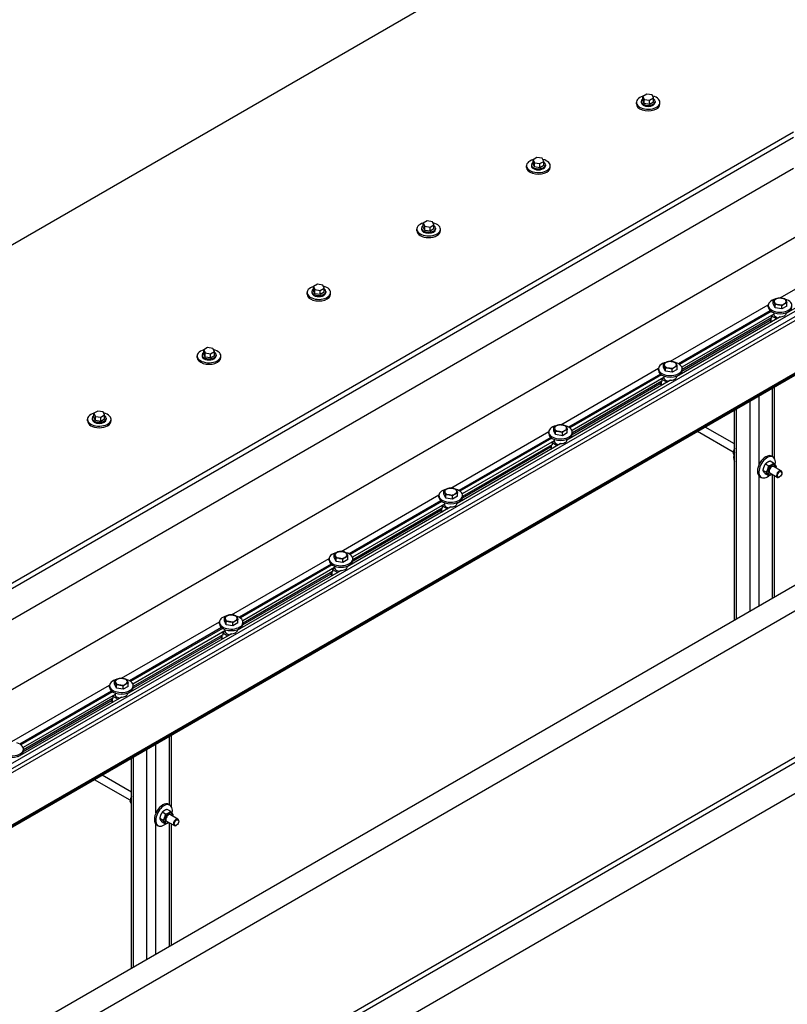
# Model space of a CAD drawing. Header units: millimetres. Extents: x 2241524 to 2686701, y -1965833 to -1461615.
# Tile 83 of 143: x 2340867 to 2341001, y -1954596 to -1954425. Entities that reach past the tile are written whole.
import ezdxf

# ---------------------------------------------------------------- set-up
doc = ezdxf.new("R2010")
doc.units = ezdxf.units.MM
doc.header["$LTSCALE"] = 100
doc.layers.add('CA_PODLAHA OBRYS', color=12, linetype='Continuous', lineweight=25)

msp = doc.modelspace()

# ---------------------------------------------------------------- linework, layer by layer
at = {"layer": 'CA_PODLAHA OBRYS'}
for p, q in [((2339311.15777, -1955529.14356), (2343184.17569, -1953293.05561)), ((2339311.94344, -1955529.59717), (2343184.17569, -1953293.96283)), ((2343188.54574, -1953296.8831), (2339320.58586, -1955530.05077)), ((2340783.98262, -1954511.06304), (2340992.18629, -1954390.8566)), ((2340975.40771, -1954438.80309), (2340975.40771, -1954438.98454)), ((2340976.38089, -1954437.54069), (2340975.70047, -1954437.93353)), ((2340975.70047, -1954437.93353), (2340975.94952, -1954438.47016)), ((2340975.70047, -1954438.65931), (2340975.70047, -1954437.93353)), ((2340975.94952, -1954439.19593), (2340975.70047, -1954438.65931)), ((2340975.94952, -1954438.47016), (2340976.87899, -1954438.61395)), ((2340975.94952, -1954439.19593), (2340975.94952, -1954438.47016)), ((2340977.31035, -1954437.68448), (2340976.38089, -1954437.54069)), ((2340976.87899, -1954438.61395), (2340977.5594, -1954438.22111)), ((2340976.87899, -1954439.33972), (2340976.87899, -1954438.61395)), ((2340977.5594, -1954438.22111), (2340977.31035, -1954437.68448)), ((2340977.5594, -1954438.94688), (2340977.5594, -1954438.22111)), ((2340977.85216, -1954438.80309), (2340977.85216, -1954438.98454)), ((2340974.57438, -1954439.2567), (2340974.57438, -1954438.98454)), ((2340976.87899, -1954439.33972), (2340975.94952, -1954439.19593)), ((2340977.5594, -1954438.94688), (2340976.87899, -1954439.33972)), ((2340978.68549, -1954439.2567), (2340978.68549, -1954438.98454)), ((2340253.96681, -1954875.94629), (2341001.92865, -1954444.11032)), ((2340254.75248, -1954876.3999), (2341001.92865, -1954445.01754)), ((2340957.28901, -1954448.5634), (2340956.60859, -1954448.95624)), ((2340956.60859, -1954448.95624), (2340956.85764, -1954449.49286)), ((2340956.60859, -1954449.68201), (2340956.60859, -1954448.95624)), ((2340958.21847, -1954448.70719), (2340957.28901, -1954448.5634)), ((2340958.46752, -1954449.24381), (2340958.21847, -1954448.70719)), ((2341001.92865, -1954450.46085), (2340263.3949, -1954876.85351)), ((2340955.4825, -1954450.27941), (2340955.4825, -1954450.00724)), ((2340956.31583, -1954449.8258), (2340956.31583, -1954450.00724)), ((2340956.85764, -1954450.21864), (2340956.60859, -1954449.68201)), ((2340956.85764, -1954449.49286), (2340957.7871, -1954449.63665)), ((2340956.85764, -1954450.21864), (2340956.85764, -1954449.49286)), ((2340957.7871, -1954450.36242), (2340956.85764, -1954450.21864)), ((2340957.7871, -1954449.63665), (2340958.46752, -1954449.24381)), ((2340957.7871, -1954450.36242), (2340957.7871, -1954449.63665)), ((2340958.46752, -1954449.96959), (2340957.7871, -1954450.36242)), ((2340958.46752, -1954449.96959), (2340958.46752, -1954449.24381)), ((2340958.76028, -1954449.8258), (2340958.76028, -1954450.00724)), ((2340959.59361, -1954450.27941), (2340959.59361, -1954450.00724)), ((2340645.11471, -1954668.57884), (2341010.84605, -1954457.42375)), ((2340936.39062, -1954461.30211), (2340936.39062, -1954461.02995)), ((2340937.22395, -1954460.8485), (2340937.22395, -1954461.02995)), ((2340938.19712, -1954459.5861), (2340937.51671, -1954459.97894)), ((2340937.51671, -1954459.97894), (2340937.76576, -1954460.51556)), ((2340937.51671, -1954460.70471), (2340937.51671, -1954459.97894)), ((2340937.76576, -1954461.24134), (2340937.51671, -1954460.70471)), ((2340937.76576, -1954460.51556), (2340938.69522, -1954460.65935)), ((2340937.76576, -1954461.24134), (2340937.76576, -1954460.51556)), ((2340939.12658, -1954459.72989), (2340938.19712, -1954459.5861)), ((2340938.69522, -1954460.65935), (2340939.37563, -1954460.26652)), ((2340938.69522, -1954461.38513), (2340938.69522, -1954460.65935)), ((2340939.37563, -1954460.99229), (2340938.69522, -1954461.38513)), ((2340939.37563, -1954460.26652), (2340939.12658, -1954459.72989)), ((2340939.37563, -1954460.99229), (2340939.37563, -1954460.26652)), ((2340939.66839, -1954460.8485), (2340939.66839, -1954461.02995)), ((2340940.50173, -1954461.30211), (2340940.50173, -1954461.02995)), ((2340938.69522, -1954461.38513), (2340937.76576, -1954461.24134)), ((2340999.61019, -1954472.98296), (2341016.61342, -1954463.16615)), ((2341018.69771, -1954465.25145), (2341000.67665, -1954475.65591)), ((2341013.98875, -1954468.49182), (2340663.97089, -1954670.57472)), ((2341014.77442, -1954468.94543), (2340664.75656, -1954671.02833)), ((2341014.77442, -1954469.6712), (2340664.75656, -1954671.75411)), ((2340919.10524, -1954470.60881), (2340918.42483, -1954471.00164)), ((2340918.42483, -1954471.00164), (2340918.67387, -1954471.53827)), ((2340918.42483, -1954471.72742), (2340918.42483, -1954471.00164)), ((2340920.0347, -1954470.75259), (2340919.10524, -1954470.60881)), ((2340919.60334, -1954471.68206), (2340920.28375, -1954471.28922)), ((2340920.28375, -1954471.28922), (2340920.0347, -1954470.75259)), ((2340920.28375, -1954472.01499), (2340920.28375, -1954471.28922)), ((2340917.29873, -1954472.32482), (2340917.29873, -1954472.05265)), ((2340918.13207, -1954471.87121), (2340918.13207, -1954472.05265)), ((2340918.67387, -1954472.26404), (2340918.42483, -1954471.72742)), ((2340918.67387, -1954471.53827), (2340919.60334, -1954471.68206)), ((2340918.67387, -1954472.26404), (2340918.67387, -1954471.53827)), ((2340919.60334, -1954472.40783), (2340918.67387, -1954472.26404)), ((2340919.60334, -1954472.40783), (2340919.60334, -1954471.68206)), ((2340920.28375, -1954472.01499), (2340919.60334, -1954472.40783)), ((2340920.57651, -1954471.87121), (2340920.57651, -1954472.05265)), ((2340921.40984, -1954472.32482), (2340921.40984, -1954472.05265)), ((2340980.51831, -1954484.00566), (2340997.52153, -1954474.18885)), ((2340997.51607, -1954474.5475), (2340997.51607, -1954474.27533)), ((2340998.3943, -1954474.03876), (2340998.3943, -1954473.48976)), ((2340998.70977, -1954474.71849), (2340998.3943, -1954474.03876)), ((2340998.70977, -1954474.71849), (2340998.70977, -1954474.16948)), ((2340999.88709, -1954474.90062), (2340998.70977, -1954474.71849)), ((2340999.88709, -1954474.90062), (2340999.88709, -1954474.35162)), ((2341000.74894, -1954474.40302), (2340999.88709, -1954474.90062)), ((2341000.74894, -1954474.40302), (2341000.74894, -1954473.85402)), ((2341018.70279, -1954476.47534), (2340676.54168, -1954674.02215)), ((2340999.60582, -1954476.27415), (2340981.58477, -1954486.67861)), ((2340997.87032, -1954475.21356), (2340981.89461, -1954484.43714)), ((2340998.04168, -1954475.34009), (2340982.08185, -1954484.5545)), ((2340998.4723, -1954475.79457), (2340982.48103, -1954485.02713)), ((2340998.09848, -1954476.464), (2340982.5353, -1954485.44941)), ((2340998.09848, -1954476.50936), (2340998.0592, -1954476.48668)), ((2340998.4723, -1954475.88529), (2340998.09848, -1954476.10111)), ((2340998.09848, -1954476.10111), (2340999.00201, -1954476.62276)), ((2340998.09848, -1954476.10111), (2340998.09848, -1954476.50936)), ((2340998.46607, -1954475.54801), (2340998.46607, -1954475.63616)), ((2340998.4723, -1954475.70385), (2340998.4723, -1954475.88529)), ((2340999.45439, -1954476.36158), (2340999.45439, -1954476.27086)), ((2341000.67718, -1954475.54801), (2341000.67718, -1954475.63616)), ((2341018.70279, -1954476.88225), (2340676.26553, -1954674.5885)), ((2341018.70279, -1954476.65678), (2340676.54168, -1954674.20359)), ((2340997.83082, -1954476.91338), (2340982.509, -1954485.75944)), ((2340997.83082, -1954476.61854), (2340997.83082, -1954476.92895)), ((2340997.96099, -1954476.54338), (2340997.96099, -1954477.11039)), ((2340997.96099, -1954477.11039), (2340998.0592, -1954477.16709)), ((2340900.01336, -1954481.63151), (2340899.33294, -1954482.02435)), ((2340900.94282, -1954481.7753), (2340900.01336, -1954481.63151)), ((2340898.20685, -1954483.34752), (2340898.20685, -1954483.07535)), ((2340899.04018, -1954482.89391), (2340899.04018, -1954483.07535)), ((2340899.33294, -1954482.02435), (2340899.58199, -1954482.56097)), ((2340899.33294, -1954482.75012), (2340899.33294, -1954482.02435)), ((2340899.58199, -1954483.28675), (2340899.33294, -1954482.75012)), ((2340899.58199, -1954482.56097), (2340900.51145, -1954482.70476)), ((2340899.58199, -1954483.28675), (2340899.58199, -1954482.56097)), ((2340900.51145, -1954483.43054), (2340899.58199, -1954483.28675)), ((2340900.51145, -1954482.70476), (2340901.19187, -1954482.31192)), ((2340900.51145, -1954483.43054), (2340900.51145, -1954482.70476)), ((2340901.19187, -1954483.0377), (2340900.51145, -1954483.43054)), ((2340901.19187, -1954482.31192), (2340900.94282, -1954481.7753)), ((2340901.19187, -1954483.0377), (2340901.19187, -1954482.31192)), ((2340901.48463, -1954482.89391), (2340901.48463, -1954483.07535)), ((2340902.31796, -1954483.34752), (2340902.31796, -1954483.07535)), ((2340979.30242, -1954485.06146), (2340979.30242, -1954484.51246)), ((2340979.61788, -1954485.74119), (2340979.30242, -1954485.06146)), ((2340981.65706, -1954485.42573), (2340981.65706, -1954484.87673)), ((2341074.21067, -1954485.84237), (2340326.24883, -1954917.67834)), ((2340326.24883, -1954913.14225), (2341064.78258, -1954486.74959)), ((2340961.42643, -1954495.02837), (2340978.42965, -1954485.21155)), ((2340978.77844, -1954486.23626), (2340962.80273, -1954495.45984)), ((2340978.9498, -1954486.36279), (2340962.98997, -1954495.57721)), ((2340978.42419, -1954485.5702), (2340978.42419, -1954485.29804)), ((2340979.37419, -1954486.57071), (2340979.37419, -1954486.65887)), ((2340979.38042, -1954486.72655), (2340979.38042, -1954486.90799)), ((2340979.61788, -1954485.74119), (2340979.61788, -1954485.19219)), ((2340980.7952, -1954485.92332), (2340979.61788, -1954485.74119)), ((2340980.7952, -1954485.92332), (2340980.7952, -1954485.37432)), ((2340981.65706, -1954485.42573), (2340980.7952, -1954485.92332)), ((2340981.5853, -1954486.57071), (2340981.5853, -1954486.65887)), ((2340981.8106, -1954486.47466), (2340981.87431, -1954486.51144)), ((2340982.5353, -1954485.5702), (2340982.5353, -1954485.29804)), ((2340980.51394, -1954487.29685), (2340962.49288, -1954497.70132)), ((2340979.38042, -1954486.81727), (2340963.38914, -1954496.04984)), ((2340978.73893, -1954487.93609), (2340963.41711, -1954496.78214)), ((2340979.0066, -1954487.4867), (2340963.44341, -1954496.47211)), ((2340978.73893, -1954487.64124), (2340978.73893, -1954487.95165)), ((2340978.86911, -1954487.56608), (2340978.86911, -1954488.1331)), ((2340978.86911, -1954488.1331), (2340978.96732, -1954488.1898)), ((2340979.0066, -1954487.53206), (2340978.96732, -1954487.50938)), ((2340979.38042, -1954486.90799), (2340979.0066, -1954487.12382)), ((2340979.0066, -1954487.12382), (2340979.91013, -1954487.64547)), ((2340979.0066, -1954487.12382), (2340979.0066, -1954487.53206)), ((2340980.36251, -1954487.38428), (2340980.36251, -1954487.29356)), ((2340998.6007, -1954500.86964), (2340998.6007, -1954488.4882)), ((2340995.91824, -1954501.98376), (2340995.91824, -1954490.03692)), ((2340998.27526, -1954500.59257), (2340998.27526, -1954488.67609)), ((2340994.34689, -1954527.41565), (2340994.34689, -1954490.94414)), ((2340880.92147, -1954492.65421), (2340880.24106, -1954493.04705)), ((2340880.24106, -1954493.04705), (2340880.49011, -1954493.58368)), ((2340880.24106, -1954493.77283), (2340880.24106, -1954493.04705)), ((2340880.49011, -1954493.58368), (2340881.41957, -1954493.72746)), ((2340880.49011, -1954494.30945), (2340880.49011, -1954493.58368)), ((2340881.85094, -1954492.798), (2340880.92147, -1954492.65421)), ((2340881.41957, -1954493.72746), (2340882.09998, -1954493.33463)), ((2340882.09998, -1954493.33463), (2340881.85094, -1954492.798)), ((2340882.09998, -1954494.0604), (2340882.09998, -1954493.33463)), ((2340991.66443, -1954528.96437), (2340991.66443, -1954492.49286)), ((2340991.98987, -1954528.77648), (2340991.98987, -1954492.30497)), ((2340879.11497, -1954494.37022), (2340879.11497, -1954494.09806)), ((2340879.9483, -1954493.91661), (2340879.9483, -1954494.09806)), ((2340880.49011, -1954494.30945), (2340880.24106, -1954493.77283)), ((2340881.41957, -1954494.45324), (2340880.49011, -1954494.30945)), ((2340881.41957, -1954494.45324), (2340881.41957, -1954493.72746)), ((2340882.09998, -1954494.0604), (2340881.41957, -1954494.45324)), ((2340882.39274, -1954493.91661), (2340882.39274, -1954494.09806)), ((2340883.22608, -1954494.37022), (2340883.22608, -1954494.09806)), ((2340942.33454, -1954506.05107), (2340959.33777, -1954496.23426)), ((2340959.3323, -1954496.59291), (2340959.3323, -1954496.32074)), ((2340960.21054, -1954496.08417), (2340960.21054, -1954495.53517)), ((2340960.526, -1954496.76389), (2340960.21054, -1954496.08417)), ((2340960.526, -1954496.76389), (2340960.526, -1954496.21489)), ((2340961.70332, -1954496.94603), (2340960.526, -1954496.76389)), ((2340961.70332, -1954496.94603), (2340961.70332, -1954496.39702)), ((2340962.56518, -1954496.44843), (2340961.70332, -1954496.94603)), ((2340962.56518, -1954496.44843), (2340962.56518, -1954495.89943)), ((2340963.44341, -1954496.59291), (2340963.44341, -1954496.32074)), ((2340991.42839, -1954499.78287), (2340985.23307, -1954496.206)), ((2340991.66443, -1954498.37955), (2340986.5664, -1954495.4362)), ((2340961.42206, -1954498.31956), (2340943.401, -1954508.72402)), ((2340959.68656, -1954497.25896), (2340943.71084, -1954506.48255)), ((2340959.85792, -1954497.3855), (2340943.89809, -1954506.59991)), ((2340960.28853, -1954497.83997), (2340944.29726, -1954507.07254)), ((2340959.91472, -1954498.50941), (2340944.35153, -1954507.49482)), ((2340959.64705, -1954498.66395), (2340959.64705, -1954498.97436)), ((2340959.77723, -1954498.58879), (2340959.77723, -1954499.1558)), ((2340959.91472, -1954498.55477), (2340959.87543, -1954498.53209)), ((2340960.28853, -1954497.9307), (2340959.91472, -1954498.14652)), ((2340959.91472, -1954498.14652), (2340960.81824, -1954498.66817)), ((2340959.91472, -1954498.14652), (2340959.91472, -1954498.55477)), ((2340960.2823, -1954497.59342), (2340960.2823, -1954497.68157)), ((2340960.28853, -1954497.74925), (2340960.28853, -1954497.9307)), ((2340961.27063, -1954498.40699), (2340961.27063, -1954498.31626)), ((2340962.49341, -1954497.59342), (2340962.49341, -1954497.68157)), ((2340962.71872, -1954497.49736), (2340962.78243, -1954497.53415)), ((2340959.64705, -1954498.95879), (2340944.32523, -1954507.80485)), ((2340959.77723, -1954499.1558), (2340959.87543, -1954499.2125)), ((2340991.39263, -1954499.98762), (2340991.56867, -1954500.08925)), ((2340997.57971, -1954502.20028), (2340997.00901, -1954501.87079)), ((2340998.44157, -1954501.70268), (2340997.87087, -1954501.37319)), ((2340998.12453, -1954500.50554), (2340998.36023, -1954500.64162)), ((2340997.14878, -1954503.31093), (2340996.57808, -1954502.98144)), ((2340997.57971, -1954503.92399), (2340997.00901, -1954503.5945)), ((2340999.08116, -1954504.2012), (2340997.78478, -1954503.45274)), ((2340998.27526, -1954525.14761), (2340998.27526, -1954503.73592)), ((2340999.74782, -1954503.0465), (2340998.45145, -1954502.29804)), ((2340999.88589, -1954503.44241), (2340999.88589, -1954503.35169)), ((2340995.91824, -1954526.50844), (2340995.91824, -1954503.94847)), ((2340996.06897, -1954504.06587), (2340996.30467, -1954504.20195)), ((2340998.6007, -1954524.95972), (2340998.6007, -1954503.92381)), ((2340999.49306, -1954504.12282), (2340999.41449, -1954504.16818)), ((2340923.24266, -1954517.07378), (2340940.24588, -1954507.25696)), ((2340941.11866, -1954507.10687), (2340941.11866, -1954506.55787)), ((2340941.43412, -1954507.7866), (2340941.11866, -1954507.10687)), ((2340941.43412, -1954507.7866), (2340941.43412, -1954507.2376)), ((2340943.47329, -1954507.47114), (2340943.47329, -1954506.92213)), ((2340940.59467, -1954508.28167), (2340924.61896, -1954517.50525)), ((2340940.76603, -1954508.4082), (2340924.8062, -1954517.62261)), ((2340941.19665, -1954508.86268), (2340925.20538, -1954518.09525)), ((2340940.24042, -1954507.61561), (2340940.24042, -1954507.34345)), ((2340941.19665, -1954508.9534), (2340940.82284, -1954509.16922)), ((2340941.19042, -1954508.61612), (2340941.19042, -1954508.70427)), ((2340941.19665, -1954508.77196), (2340941.19665, -1954508.9534)), ((2340942.61144, -1954507.96873), (2340941.43412, -1954507.7866)), ((2340942.61144, -1954507.96873), (2340942.61144, -1954507.41973)), ((2340943.47329, -1954507.47114), (2340942.61144, -1954507.96873)), ((2340943.40153, -1954508.61612), (2340943.40153, -1954508.70427)), ((2340943.62683, -1954508.52007), (2340943.69055, -1954508.55685)), ((2340944.35153, -1954507.61561), (2340944.35153, -1954507.34345)), ((2340942.33018, -1954509.34226), (2340924.30912, -1954519.74672)), ((2340940.55517, -1954509.98149), (2340925.23335, -1954518.82755)), ((2340940.82284, -1954509.53211), (2340925.25965, -1954518.51752)), ((2340940.55517, -1954509.68665), (2340940.55517, -1954509.99706)), ((2340940.68534, -1954509.61149), (2340940.68534, -1954510.1785)), ((2340940.68534, -1954510.1785), (2340940.78355, -1954510.23521)), ((2340940.82284, -1954509.57747), (2340940.78355, -1954509.55479)), ((2340940.82284, -1954509.16922), (2340941.72636, -1954509.69087)), ((2340940.82284, -1954509.16922), (2340940.82284, -1954509.57747)), ((2340942.17874, -1954509.42969), (2340942.17874, -1954509.33897)), ((2340922.02677, -1954518.12958), (2340922.02677, -1954517.58057)), ((2340904.15078, -1954528.09648), (2340921.154, -1954518.27966)), ((2340921.50279, -1954519.30437), (2340905.52708, -1954528.52795)), ((2340921.14854, -1954518.63832), (2340921.14854, -1954518.36615)), ((2340922.34223, -1954518.8093), (2340922.02677, -1954518.12958)), ((2340922.34223, -1954518.8093), (2340922.34223, -1954518.2603)), ((2340923.51955, -1954518.99143), (2340922.34223, -1954518.8093)), ((2340923.51955, -1954518.99143), (2340923.51955, -1954518.44243)), ((2340924.38141, -1954518.49384), (2340923.51955, -1954518.99143)), ((2340924.38141, -1954518.49384), (2340924.38141, -1954517.94484)), ((2340925.25965, -1954518.63832), (2340925.25965, -1954518.36615)), ((2340923.23829, -1954520.36497), (2340905.21723, -1954530.76943)), ((2340921.67415, -1954519.43091), (2340905.71432, -1954528.64532)), ((2340922.10477, -1954519.88538), (2340906.11349, -1954529.11795)), ((2340921.46328, -1954521.0042), (2340906.14146, -1954529.85026)), ((2340921.73095, -1954520.55481), (2340906.16776, -1954529.54023)), ((2340921.46328, -1954520.70935), (2340921.46328, -1954521.01976)), ((2340921.59346, -1954520.6342), (2340921.59346, -1954521.20121)), ((2340921.73095, -1954520.60018), (2340921.69167, -1954520.5775)), ((2340922.10477, -1954519.9761), (2340921.73095, -1954520.19193)), ((2340921.73095, -1954520.19193), (2340922.63448, -1954520.71358)), ((2340921.73095, -1954520.19193), (2340921.73095, -1954520.60018)), ((2340922.09854, -1954519.63882), (2340922.09854, -1954519.72698)), ((2340922.10477, -1954519.79466), (2340922.10477, -1954519.9761)), ((2340923.08686, -1954520.45239), (2340923.08686, -1954520.36167)), ((2340924.30965, -1954519.63882), (2340924.30965, -1954519.72698)), ((2340924.53495, -1954519.54277), (2340924.59866, -1954519.57955)), ((2340921.59346, -1954521.20121), (2340921.69167, -1954521.25791)), ((2340885.0589, -1954539.11918), (2340902.06212, -1954529.30237)), ((2340902.05665, -1954529.66102), (2340902.05665, -1954529.38885)), ((2340902.93489, -1954529.15228), (2340902.93489, -1954528.60328)), ((2340903.25035, -1954529.83201), (2340902.93489, -1954529.15228)), ((2340903.25035, -1954529.83201), (2340903.25035, -1954529.283)), ((2340904.42767, -1954530.01414), (2340904.42767, -1954529.46513)), ((2340905.28953, -1954529.51654), (2340904.42767, -1954530.01414)), ((2340905.28953, -1954529.51654), (2340905.28953, -1954528.96754)), ((2340906.16776, -1954529.66102), (2340906.16776, -1954529.38885)), ((2340902.41091, -1954530.32707), (2340886.43519, -1954539.55066)), ((2340902.58227, -1954530.45361), (2340886.62244, -1954539.66802)), ((2340903.01289, -1954530.90809), (2340887.02161, -1954540.14065)), ((2340903.01289, -1954530.99881), (2340902.63907, -1954531.21463)), ((2340902.63907, -1954531.21463), (2340903.54259, -1954531.73628)), ((2340902.63907, -1954531.21463), (2340902.63907, -1954531.62288)), ((2340903.00665, -1954530.66153), (2340903.00665, -1954530.74968)), ((2340903.01289, -1954530.81736), (2340903.01289, -1954530.99881)), ((2340904.42767, -1954530.01414), (2340903.25035, -1954529.83201)), ((2340905.21776, -1954530.66153), (2340905.21776, -1954530.74968)), ((2340905.44307, -1954530.56548), (2340905.50678, -1954530.60226)), ((2340904.14641, -1954531.38767), (2340886.12535, -1954541.79213)), ((2340902.3714, -1954532.0269), (2340887.04958, -1954540.87296)), ((2340902.63907, -1954531.57752), (2340887.07588, -1954540.56293)), ((2340902.3714, -1954531.73206), (2340902.3714, -1954532.04247)), ((2340902.50158, -1954531.6569), (2340902.50158, -1954532.22391)), ((2340902.50158, -1954532.22391), (2340902.59979, -1954532.28061)), ((2340902.63907, -1954531.62288), (2340902.59979, -1954531.6002)), ((2340903.99498, -1954531.4751), (2340903.99498, -1954531.38438)), ((2340883.84301, -1954540.17498), (2340883.84301, -1954539.62598)), ((2340865.96701, -1954550.14189), (2340882.97024, -1954540.32507)), ((2340883.31903, -1954541.34978), (2340867.34331, -1954550.57336)), ((2340883.49039, -1954541.47631), (2340867.53056, -1954550.69072)), ((2340882.96477, -1954540.68372), (2340882.96477, -1954540.41156)), ((2340884.15847, -1954540.85471), (2340883.84301, -1954540.17498)), ((2340884.15847, -1954540.85471), (2340884.15847, -1954540.30571)), ((2340885.33579, -1954541.03684), (2340884.15847, -1954540.85471)), ((2340885.33579, -1954541.03684), (2340885.33579, -1954540.48784)), ((2340886.19764, -1954540.53925), (2340885.33579, -1954541.03684)), ((2340886.19764, -1954540.53925), (2340886.19764, -1954539.99024)), ((2340887.07588, -1954540.68372), (2340887.07588, -1954540.41156)), ((2340885.05453, -1954542.41037), (2340867.03347, -1954552.81484)), ((2340883.921, -1954541.93079), (2340867.92973, -1954551.16336)), ((2340883.27952, -1954543.04961), (2340867.9577, -1954551.89566)), ((2340883.54719, -1954542.60022), (2340867.984, -1954551.58563)), ((2340883.27952, -1954542.75476), (2340883.27952, -1954543.06517)), ((2340883.40969, -1954542.6796), (2340883.40969, -1954543.24662)), ((2340883.40969, -1954543.24662), (2340883.5079, -1954543.30332)), ((2340883.54719, -1954542.64558), (2340883.5079, -1954542.6229)), ((2340883.921, -1954542.02151), (2340883.54719, -1954542.23734)), ((2340883.54719, -1954542.23734), (2340884.45071, -1954542.75899)), ((2340883.54719, -1954542.23734), (2340883.54719, -1954542.64558)), ((2340883.91477, -1954541.68423), (2340883.91477, -1954541.77239)), ((2340883.921, -1954541.84007), (2340883.921, -1954542.02151)), ((2340884.9031, -1954542.4978), (2340884.9031, -1954542.40708)), ((2340886.12588, -1954541.68423), (2340886.12588, -1954541.77239)), ((2340886.35119, -1954541.58818), (2340886.4149, -1954541.62496)), ((2340893.38776, -1954561.1494), (2340893.38776, -1954549.23292)), ((2340893.71319, -1954561.42647), (2340893.71319, -1954549.04503)), ((2340867.984, -1954551.70643), (2340867.984, -1954551.43426)), ((2340889.45938, -1954587.97248), (2340889.45938, -1954551.50097)), ((2340891.03073, -1954562.54059), (2340891.03073, -1954550.59375)), ((2340886.77692, -1954589.5212), (2340886.77692, -1954553.04969)), ((2340887.10236, -1954589.33331), (2340887.10236, -1954552.8618)), ((2340886.54088, -1954560.3397), (2340880.34556, -1954556.76283)), ((2340886.77692, -1954558.93638), (2340881.6789, -1954555.99303)), ((2340886.50513, -1954560.54445), (2340886.77692, -1954560.70137)), ((2340893.55406, -1954562.25951), (2340892.98336, -1954561.93002)), ((2340893.23702, -1954561.06237), (2340893.47272, -1954561.19845)), ((2340892.26127, -1954563.86776), (2340891.69058, -1954563.53827)), ((2340892.6922, -1954562.75711), (2340892.12151, -1954562.42761)), ((2340894.86032, -1954563.60333), (2340893.56394, -1954562.85487)), ((2340891.03073, -1954587.06527), (2340891.03073, -1954564.5053)), ((2340891.18147, -1954564.6227), (2340891.41717, -1954564.75878)), ((2340892.6922, -1954564.48082), (2340892.12151, -1954564.15133)), ((2340894.19365, -1954564.75803), (2340892.89728, -1954564.00957)), ((2340893.38776, -1954585.70444), (2340893.38776, -1954564.29275)), ((2340893.71319, -1954585.51655), (2340893.71319, -1954564.48064)), ((2340894.60555, -1954564.67965), (2340894.52698, -1954564.72501)), ((2340894.99839, -1954563.99924), (2340894.99839, -1954563.90852))]:
    msp.add_line(p, q, dxfattribs=at)
for centre, major_axis, ratio, start_param, end_param in [((2340976.62994, -1954438.98454), (-2.05556, 0), 0.577350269, -1.115695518, 4.326609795), ((2340976.62994, -1954438.80309), (-1.22222, 0), 0.57735027, -0.706760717, 3.848353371), ((2340976.62994, -1954439.2567), (2.05556, 0), 0.577350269, 3.141592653, 6.283185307), ((2340976.62994, -1954438.98454), (-1.22222, 0), 0.577350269, 0.000000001, 3.141592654), ((2340957.53805, -1954450.00724), (2.05556, 0), 0.577350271, 2.025897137, 7.468202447), ((2340957.53805, -1954450.27941), (2.05556, 0), 0.577350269, 3.141592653, 6.283185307), ((2340957.53805, -1954449.8258), (-1.22222, 0), 0.577350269, -0.706760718, 3.848353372), ((2340957.53805, -1954450.00724), (1.22222, 0), 0.577350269, 3.141592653, 6.283185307), ((2340938.44617, -1954461.02995), (-2.05556, 0), 0.577350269, -1.115695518, 4.326609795), ((2340938.44617, -1954460.8485), (-1.22222, 0), 0.577350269, -0.706760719, 3.848353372), ((2340938.44617, -1954461.02995), (-1.22222, 0), 0.577350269, 0.000000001, 3.141592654), ((2340938.44617, -1954461.30211), (-2.05556, 0), 0.577350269, 0, 3.141592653), ((2340919.35429, -1954472.05265), (2.05556, 0), 0.577350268, 2.025897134, 7.468202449), ((2340919.35429, -1954472.32482), (2.05556, 0), 0.577350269, 3.141592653, 6.283185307), ((2340919.35429, -1954471.87121), (-1.22222, 0), 0.577350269, -0.706760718, 3.848353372), ((2340919.35429, -1954472.05265), (1.22222, 0), 0.577350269, 3.141592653, 6.283185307), ((2340999.57162, -1954473.59491), (1.05556, 0), 0.577350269, 1.308996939, 2.35619449), ((2340999.57162, -1954473.59491), (1.05556, 0), 0.577350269, 0.261799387, 1.308996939), ((2340999.57162, -1954474.27533), (2.05556, 0), 0.577350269, 1.950577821, 7.408941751), ((2340999.57162, -1954474.5475), (-2.05556, 0), 0.577350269, 0, 3.141592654), ((2340999.57162, -1954473.59491), (-1.05556, 0), 0.577350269, -0.785398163, 0.261799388), ((2340999.57162, -1954473.59491), (1.05556, 0), 0.577350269, 3.403392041, 4.450589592), ((2340999.57162, -1954473.59491), (-1.05556, 0), 0.577350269, 1.308996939, 2.35619449), ((2340999.57162, -1954473.59491), (1.05556, 0), 0.577350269, -0.785398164, 0.261799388), ((2340999.57162, -1954475.63616), (-1.10556, 0), 0.577350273, 0, 0.106236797), ((2340999.57162, -1954475.81761), (-1.10556, 0), 0.577350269, 0.106236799, 1.341215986), ((2340999.57162, -1954475.63616), (1.10556, 0), 0.577350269, 4.606152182, 6.283185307), ((2340998.27526, -1954476.92895), (0.44444, 0), 0.577350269, 3.141592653, 3.926990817), ((2340900.2624, -1954483.07535), (2.05556, 0), 0.577350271, 2.025897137, 7.468202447), ((2340900.2624, -1954483.34752), (2.05556, 0), 0.577350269, 3.141592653, 6.283185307), ((2340900.2624, -1954482.89391), (-1.22222, 0), 0.57735027, -0.706760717, 3.848353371), ((2340900.2624, -1954483.07535), (1.22222, 0), 0.577350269, 3.141592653, 6.283185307), ((2340980.47974, -1954485.29804), (-2.05556, 0), 0.577350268, -1.191014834, 4.267349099), ((2340980.47974, -1954484.61762), (1.05556, 0), 0.577350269, 2.35619449, 3.403392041), ((2340980.47974, -1954484.61762), (-1.05556, 0), 0.577350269, 0.261799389, 1.30899694), ((2340980.47974, -1954484.61762), (1.05556, 0), 0.57735027, 1.308996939, 2.356194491), ((2340980.47974, -1954484.61762), (-1.05556, 0), 0.57735027, 1.308996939, 2.356194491), ((2340980.47974, -1954484.61762), (-1.05556, 0), 0.577350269, 3.403392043, 4.450589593), ((2340980.47974, -1954484.61762), (1.05556, 0), 0.577350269, -0.785398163, 0.261799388), ((2340980.47974, -1954485.5702), (2.05556, 0), 0.577350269, 3.141592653, 6.283185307), ((2340980.47974, -1954486.65887), (1.10556, 0), 0.577350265, 3.141592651, 3.24782945), ((2340980.47974, -1954486.65887), (1.10556, 0), 0.577350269, 4.606152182, 6.283185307), ((2340979.18338, -1954487.95165), (-0.44444, 0), 0.577350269, 0.000000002, 0.785398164), ((2340980.47974, -1954486.84031), (-1.10556, 0), 0.577350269, 0.106236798, 1.341215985), ((2340881.17052, -1954494.09806), (-2.05556, 0), 0.577350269, -1.115695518, 4.326609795), ((2340881.17052, -1954493.91661), (-1.22222, 0), 0.577350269, -0.706760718, 3.848353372), ((2340881.17052, -1954494.37022), (-2.05556, 0), 0.577350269, 0, 3.141592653), ((2340881.17052, -1954494.09806), (-1.22222, 0), 0.577350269, 0.000000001, 3.141592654), ((2340961.38786, -1954496.32074), (2.05556, 0), 0.577350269, 1.950577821, 7.408941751), ((2340961.38786, -1954495.64032), (1.05556, 0), 0.577350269, 2.35619449, 3.403392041), ((2340961.38786, -1954495.64032), (1.05556, 0), 0.577350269, 1.308996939, 2.35619449), ((2340961.38786, -1954495.64032), (1.05556, 0), 0.577350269, 0.261799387, 1.308996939), ((2340961.38786, -1954496.59291), (2.05556, 0), 0.577350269, 3.141592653, 6.283185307), ((2340961.38786, -1954495.64032), (1.05556, 0), 0.577350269, 3.403392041, 4.450589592), ((2340961.38786, -1954495.64032), (-1.05556, 0), 0.577350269, 1.308996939, 2.35619449), ((2340961.38786, -1954495.64032), (-1.05556, 0), 0.577350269, 2.35619449, 3.403392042), ((2340961.38786, -1954497.68157), (-1.10556, 0), 0.577350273, 0, 0.106236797), ((2340961.38786, -1954497.86301), (-1.10556, 0), 0.577350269, 0.106236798, 1.341215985), ((2340961.38786, -1954497.68157), (1.10556, 0), 0.577350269, 4.606152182, 6.283185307), ((2340960.0915, -1954498.97436), (0.44444, 0), 0.577350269, 3.141592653, 3.926990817), ((2340992.93268, -1954499.88157), (1.02778, 1.78016), 0.577350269, 1.845791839, 2.866597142), ((2340997.09675, -1954502.2857), (1.02778, 1.78016), 0.577350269, 0, 3.141592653), ((2340997.33245, -1954502.42179), (1.02778, 1.78016), 0.577350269, -1.055729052, 4.111411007), ((2340998.11813, -1954502.8754), (0.47778, 0.82754), 0.577350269, -0.79865012, 3.940242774), ((2340998.11813, -1954502.8754), (0.33335, 0.57737), 0.577350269, -0.008471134, 3.150063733), ((2340999.41449, -1954503.62385), (0.33333, 0.57735), 0.577350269, -0.785398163, 3.926990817), ((2340942.29597, -1954507.34345), (2.05556, 0), 0.57735027, 1.950577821, 7.40894175), ((2340942.29597, -1954506.66302), (1.05556, 0), 0.577350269, 2.35619449, 3.403392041), ((2340942.29597, -1954506.66302), (-1.05556, 0), 0.577350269, 0.261799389, 1.30899694), ((2340942.29597, -1954506.66302), (1.05556, 0), 0.57735027, 1.308996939, 2.356194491), ((2340942.29597, -1954506.66302), (-1.05556, 0), 0.57735027, 1.308996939, 2.356194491), ((2340942.29597, -1954506.66302), (-1.05556, 0), 0.577350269, 3.403392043, 4.450589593), ((2340942.29597, -1954506.66302), (1.05556, 0), 0.577350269, -0.785398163, 0.261799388), ((2340942.29597, -1954507.61561), (2.05556, 0), 0.577350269, 3.141592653, 6.283185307), ((2340942.29597, -1954508.70427), (-1.10556, 0), 0.577350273, 0, 0.106236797), ((2340942.29597, -1954508.88572), (-1.10556, 0), 0.577350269, 0.106236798, 1.341215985), ((2340942.29597, -1954508.70427), (1.10556, 0), 0.577350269, 4.606152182, 6.283185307), ((2340940.99961, -1954509.99706), (0.44444, 0), 0.577350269, 3.141592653, 3.926990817), ((2340923.20409, -1954518.36615), (2.05556, 0), 0.577350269, 1.950577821, 7.408941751), ((2340923.20409, -1954517.68573), (1.05556, 0), 0.577350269, 2.35619449, 3.403392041), ((2340923.20409, -1954517.68573), (1.05556, 0), 0.57735027, 1.308996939, 2.356194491), ((2340923.20409, -1954517.68573), (-1.05556, 0), 0.577350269, 3.403392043, 4.450589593), ((2340923.20409, -1954517.68573), (1.05556, 0), 0.577350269, -0.785398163, 0.261799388), ((2340923.20409, -1954518.63832), (-2.05556, 0), 0.577350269, 0, 3.141592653), ((2340923.20409, -1954517.68573), (-1.05556, 0), 0.577350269, 0.261799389, 1.30899694), ((2340923.20409, -1954517.68573), (-1.05556, 0), 0.57735027, 1.308996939, 2.356194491), ((2340921.90773, -1954521.01976), (-0.44444, 0), 0.577350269, 0.000000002, 0.785398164), ((2340923.20409, -1954519.72698), (1.10556, 0), 0.577350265, 3.141592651, 3.24782945), ((2340923.20409, -1954519.90842), (-1.10556, 0), 0.577350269, 0.106236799, 1.341215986), ((2340923.20409, -1954519.72698), (1.10556, 0), 0.577350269, 4.606152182, 6.283185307), ((2340904.11221, -1954529.38885), (-2.05556, 0), 0.577350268, -1.191014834, 4.267349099), ((2340904.11221, -1954528.70843), (1.05556, 0), 0.577350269, 2.35619449, 3.403392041), ((2340904.11221, -1954528.70843), (1.05556, 0), 0.577350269, 3.403392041, 4.450589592), ((2340904.11221, -1954528.70843), (1.05556, 0), 0.577350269, 1.308996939, 2.35619449), ((2340904.11221, -1954528.70843), (-1.05556, 0), 0.577350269, 1.308996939, 2.35619449), ((2340904.11221, -1954528.70843), (1.05556, 0), 0.577350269, 0.261799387, 1.308996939), ((2340904.11221, -1954528.70843), (-1.05556, 0), 0.577350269, 2.35619449, 3.403392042), ((2340904.11221, -1954529.66102), (2.05556, 0), 0.577350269, 3.141592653, 6.283185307), ((2340904.11221, -1954530.74968), (1.10556, 0), 0.577350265, 3.141592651, 3.24782945), ((2340904.11221, -1954530.93113), (-1.10556, 0), 0.577350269, 0.106236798, 1.341215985), ((2340904.11221, -1954530.74968), (1.10556, 0), 0.577350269, 4.606152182, 6.283185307), ((2340902.81585, -1954532.04247), (0.44444, 0), 0.577350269, 3.141592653, 3.926990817), ((2340885.02033, -1954540.41156), (2.05556, 0), 0.577350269, 1.950577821, 7.408941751), ((2340885.02033, -1954539.73114), (1.05556, 0), 0.577350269, 2.35619449, 3.403392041), ((2340885.02033, -1954539.73114), (1.05556, 0), 0.57735027, 1.308996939, 2.356194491), ((2340885.02033, -1954539.73114), (-1.05556, 0), 0.577350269, 3.403392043, 4.450589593), ((2340885.02033, -1954539.73114), (1.05556, 0), 0.577350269, -0.785398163, 0.261799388), ((2340885.02033, -1954540.68372), (2.05556, 0), 0.577350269, 3.141592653, 6.283185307), ((2340885.02033, -1954539.73114), (-1.05556, 0), 0.577350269, 0.261799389, 1.30899694), ((2340885.02033, -1954539.73114), (-1.05556, 0), 0.57735027, 1.308996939, 2.356194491), ((2340883.72396, -1954543.06517), (0.44444, 0), 0.577350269, 3.141592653, 3.926990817), ((2340885.02033, -1954541.77239), (-1.10556, 0), 0.577350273, 0, 0.106236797), ((2340885.02033, -1954541.95383), (-1.10556, 0), 0.577350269, 0.106236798, 1.341215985), ((2340885.02033, -1954541.77239), (1.10556, 0), 0.577350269, 4.606152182, 6.283185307), ((2340865.92844, -1954551.43426), (2.05556, 0), 0.577350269, 1.950577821, 7.408941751), ((2340865.92844, -1954551.70643), (-2.05556, 0), 0.577350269, 0, 3.141592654), ((2340892.20924, -1954562.84253), (1.02778, 1.78016), 0.577350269, 0, 3.141592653), ((2340892.44495, -1954562.97862), (1.02778, 1.78016), 0.57735027, -1.055729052, 4.111411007), ((2340893.23062, -1954563.43223), (0.47778, 0.82754), 0.57735027, -0.798650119, 3.940242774), ((2340893.23062, -1954563.43223), (0.33335, 0.57737), 0.577350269, -0.008471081, 3.150063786), ((2340894.52698, -1954564.18068), (0.33333, 0.57735), 0.577350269, -0.785398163, 3.926990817)]:
    msp.add_ellipse(centre, major_axis=major_axis, ratio=ratio, start_param=start_param, end_param=end_param, dxfattribs=at)
for centre in [(2340999.49306, -1954503.66921), (2340894.60555, -1954564.22604)]:
    msp.add_ellipse(centre, major_axis=(0.27778, 0.48113), ratio=0.577350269, dxfattribs=at)
msp.add_open_spline([(2343254.66193, -1953740.87297), (2343254.66229, -1953745.31058), (2343254.07348, -1953749.77058), (2343249.62209, -1953767.0914), (2343241.64408, -1953780.592), (2343207.56415, -1953819.24915), (2343173.39735, -1953846.22678), (2343104.56531, -1953892.26587), (2343083.04902, -1953905.93933), (2342994.33539, -1953960.89716), (2342912.24411, -1954008.17999), (2342786.35272, -1954081.39956), (2342747.81766, -1954103.91279), (2342636.0254, -1954170.42159), (2342566.19179, -1954213.41577), (2342464.95141, -1954280.0778), (2342433.40289, -1954301.51972), (2342374.14426, -1954343.1636), (2342347.37581, -1954362.54564), (2342294.21273, -1954401.95403), (2342268.85096, -1954421.18477), (2342204.17975, -1954470.61107), (2342165.04518, -1954500.8796), (2342082.7661, -1954563.26115), (2342044.79058, -1954591.54212), (2341954.6114, -1954656.81733), (2341904.24832, -1954691.99725), (2341774.00562, -1954779.7121), (2341694.54615, -1954830.39854), (2341482.21426, -1954960.13506), (2341346.26044, -1955037.84254), (2341121.79864, -1955161.88903), (2341032.95188, -1955209.91181), (2340857.14551, -1955303.96866), (2340769.56211, -1955350.39021), (2340679.45278, -1955398.21163)], degree=3, knots=[34.314165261, 34.314165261, 34.314165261, 34.314165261, 55.644998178, 55.644998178, 116.35404601, 116.35404601, 215.116550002, 215.116550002, 256.18861802, 256.18861802, 388.553161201, 388.553161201, 449.661412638, 449.661412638, 563.447918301, 563.447918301, 617.297262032, 617.297262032, 665.142131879, 665.142131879, 711.169632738, 711.169632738, 782.510167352, 782.510167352, 847.641816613, 847.641816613, 929.767257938, 929.767257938, 1052.452364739, 1052.452364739, 1246.51843097, 1246.51843097, 1372.097643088, 1372.097643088, 1491.456414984, 1491.456414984, 1491.456414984, 1491.456414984], dxfattribs=at)
for points, weights in [([(2340998.82523, -1954473.16398), (2340999.02523, -1954473.04852), (2340999.25616, -1954472.99216)], [1, 1.0379548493, 1]), ([(2340999.25616, -1954472.99216), (2340999.57162, -1954472.96399), (2340999.84482, -1954473.00625)], [1, 1.0379548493, 1]), ([(2340999.84482, -1954473.00625), (2341000.11802, -1954473.04852), (2341000.43348, -1954473.1743)], [1, 1.0379548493, 1]), ([(2340998.3943, -1954473.48976), (2340998.62524, -1954473.27945), (2340998.82523, -1954473.16398)], [1, 1.0379548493, 1]), ([(2340998.55204, -1954473.75264), (2340998.47883, -1954473.59491), (2340998.3943, -1954473.48976)], [1, 1.0379548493, 1]), ([(2340998.70977, -1954474.16948), (2340998.62524, -1954473.91037), (2340998.55204, -1954473.75264)], [1, 1.0379548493, 1]), ([(2340999.29843, -1954474.18357), (2340999.02523, -1954474.14131), (2340998.70977, -1954474.16948)], [1, 1.0379548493, 1]), ([(2340999.88709, -1954474.35162), (2340999.57162, -1954474.22584), (2340999.29843, -1954474.18357)], [1, 1.0379548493, 1]), ([(2341000.31801, -1954474.02584), (2341000.11802, -1954474.14131), (2340999.88709, -1954474.35162)], [1, 1.0379548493, 1]), ([(2341000.74894, -1954473.85402), (2341000.51801, -1954473.91037), (2341000.31801, -1954474.02584)], [1, 1.0379548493, 1]), ([(2341000.43348, -1954473.1743), (2341000.51801, -1954473.27945), (2341000.59121, -1954473.43718)], [1, 1.0379548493, 1]), ([(2341000.59121, -1954473.43718), (2341000.66442, -1954473.59491), (2341000.74894, -1954473.85402)], [1, 1.0379548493, 1]), ([(2340979.30242, -1954484.51246), (2340979.53336, -1954484.30215), (2340979.73335, -1954484.18669)], [1, 1.0379548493, 1]), ([(2340979.46015, -1954484.77535), (2340979.38695, -1954484.61762), (2340979.30242, -1954484.51246)], [1, 1.0379548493, 1]), ([(2340979.61788, -1954485.19219), (2340979.53336, -1954484.93308), (2340979.46015, -1954484.77535)], [1, 1.0379548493, 1]), ([(2340979.73335, -1954484.18669), (2340979.93334, -1954484.07122), (2340980.16428, -1954484.01487)], [1, 1.0379548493, 1]), ([(2340980.16428, -1954484.01487), (2340980.47974, -1954483.98669), (2340980.75294, -1954484.02896)], [1, 1.0379548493, 1]), ([(2340980.75294, -1954484.02896), (2340981.02614, -1954484.07122), (2340981.3416, -1954484.197)], [1, 1.0379548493, 1]), ([(2340981.22613, -1954485.04854), (2340981.02614, -1954485.16401), (2340980.7952, -1954485.37432)], [1, 1.0379548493, 1]), ([(2340981.65706, -1954484.87673), (2340981.42613, -1954484.93308), (2340981.22613, -1954485.04854)], [1, 1.0379548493, 1]), ([(2340981.3416, -1954484.197), (2340981.42613, -1954484.30215), (2340981.49933, -1954484.45988)], [1, 1.0379548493, 1]), ([(2340981.49933, -1954484.45988), (2340981.57253, -1954484.61762), (2340981.65706, -1954484.87673)], [1, 1.0379548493, 1]), ([(2340980.20654, -1954485.20628), (2340979.93334, -1954485.16401), (2340979.61788, -1954485.19219)], [1, 1.0379548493, 1]), ([(2340980.7952, -1954485.37432), (2340980.47974, -1954485.24854), (2340980.20654, -1954485.20628)], [1, 1.0379548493, 1]), ([(2340960.21054, -1954495.53517), (2340960.44147, -1954495.32486), (2340960.64147, -1954495.20939)], [1, 1.0379548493, 1]), ([(2340960.64147, -1954495.20939), (2340960.84146, -1954495.09392), (2340961.0724, -1954495.03757)], [1, 1.0379548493, 1]), ([(2340961.0724, -1954495.03757), (2340961.38786, -1954495.0094), (2340961.66106, -1954495.05166)], [1, 1.0379548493, 1]), ([(2340961.66106, -1954495.05166), (2340961.93425, -1954495.09392), (2340962.24972, -1954495.2197)], [1, 1.0379548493, 1]), ([(2340962.24972, -1954495.2197), (2340962.33424, -1954495.32486), (2340962.40745, -1954495.48259)], [1, 1.0379548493, 1]), ([(2340960.36827, -1954495.79805), (2340960.29507, -1954495.64032), (2340960.21054, -1954495.53517)], [1, 1.0379548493, 1]), ([(2340960.526, -1954496.21489), (2340960.44147, -1954495.95578), (2340960.36827, -1954495.79805)], [1, 1.0379548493, 1]), ([(2340961.11466, -1954496.22898), (2340960.84146, -1954496.18672), (2340960.526, -1954496.21489)], [1, 1.0379548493, 1]), ([(2340961.70332, -1954496.39702), (2340961.38786, -1954496.27124), (2340961.11466, -1954496.22898)], [1, 1.0379548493, 1]), ([(2340962.13425, -1954496.07125), (2340961.93425, -1954496.18672), (2340961.70332, -1954496.39702)], [1, 1.0379548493, 1]), ([(2340962.56518, -1954495.89943), (2340962.33424, -1954495.95578), (2340962.13425, -1954496.07125)], [1, 1.0379548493, 1]), ([(2340962.40745, -1954495.48259), (2340962.48065, -1954495.64032), (2340962.56518, -1954495.89943)], [1, 1.0379548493, 1]), ([(2340991.66443, -1954499.13053), (2340991.46413, -1954499.49528), (2340991.39263, -1954499.98762)], [1.05647018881, 1.1175383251, 1]), ([(2340991.39263, -1954499.98762), (2340991.43925, -1954500.10777), (2340991.53197, -1954500.24207)], [1, 1.07363396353, 1.07717171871]), ([(2340997.00901, -1954501.87079), (2340996.66915, -1954502.35429), (2340996.57808, -1954502.98144)], [1, 1.15470053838, 1]), ([(2340997.87087, -1954501.37319), (2340997.31554, -1954501.55017), (2340997.00901, -1954501.87079)], [1, 1.15470053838, 1]), ([(2340997.14878, -1954503.31093), (2340997.48864, -1954502.82742), (2340997.57971, -1954502.20028)], [1, 1.15470053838, 1]), ([(2340997.57971, -1954502.20028), (2340998.13504, -1954502.0233), (2340998.44157, -1954501.70268)], [1, 1.15470053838, 1]), ([(2340998.44157, -1954501.70268), (2340998.78143, -1954502.08103), (2340998.87249, -1954502.31574)], [1, 1.15470053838, 1]), ([(2340996.57808, -1954502.98144), (2340996.66915, -1954503.21615), (2340997.00901, -1954503.5945)], [1, 1.15470053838, 1]), ([(2340997.57971, -1954503.92399), (2340997.48864, -1954503.68928), (2340997.14878, -1954503.31093)], [1, 1.15470053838, 1]), ([(2340998.15457, -1954503.66624), (2340997.93144, -1954503.8119), (2340997.57971, -1954503.92399)], [1.07429482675, 1.09272359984, 1]), ([(2340998.87249, -1954502.31574), (2340998.85683, -1954502.42359), (2340998.83674, -1954502.52049)], [1, 1.02358148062, 1.03997376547]), ([(2340941.11866, -1954506.55787), (2340941.34959, -1954506.34756), (2340941.54958, -1954506.23209)], [1, 1.0379548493, 1]), ([(2340941.27639, -1954506.82075), (2340941.20318, -1954506.66302), (2340941.11866, -1954506.55787)], [1, 1.0379548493, 1]), ([(2340941.43412, -1954507.2376), (2340941.34959, -1954506.97849), (2340941.27639, -1954506.82075)], [1, 1.0379548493, 1]), ([(2340942.02278, -1954507.25168), (2340941.74958, -1954507.20942), (2340941.43412, -1954507.2376)], [1, 1.0379548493, 1]), ([(2340941.54958, -1954506.23209), (2340941.74958, -1954506.11663), (2340941.98051, -1954506.06028)], [1, 1.0379548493, 1]), ([(2340941.98051, -1954506.06028), (2340942.29597, -1954506.0321), (2340942.56917, -1954506.07436)], [1, 1.0379548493, 1]), ([(2340942.61144, -1954507.41973), (2340942.29597, -1954507.29395), (2340942.02278, -1954507.25168)], [1, 1.0379548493, 1]), ([(2340942.56917, -1954506.07436), (2340942.84237, -1954506.11663), (2340943.15783, -1954506.24241)], [1, 1.0379548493, 1]), ([(2340943.04236, -1954507.09395), (2340942.84237, -1954507.20942), (2340942.61144, -1954507.41973)], [1, 1.0379548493, 1]), ([(2340943.47329, -1954506.92213), (2340943.24236, -1954506.97849), (2340943.04236, -1954507.09395)], [1, 1.0379548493, 1]), ([(2340943.15783, -1954506.24241), (2340943.24236, -1954506.34756), (2340943.31556, -1954506.50529)], [1, 1.0379548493, 1]), ([(2340943.31556, -1954506.50529), (2340943.38877, -1954506.66302), (2340943.47329, -1954506.92213)], [1, 1.0379548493, 1]), ([(2340922.02677, -1954517.58057), (2340922.25771, -1954517.37027), (2340922.4577, -1954517.2548)], [1, 1.0379548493, 1]), ([(2340922.1845, -1954517.84346), (2340922.1113, -1954517.68573), (2340922.02677, -1954517.58057)], [1, 1.0379548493, 1]), ([(2340922.4577, -1954517.2548), (2340922.6577, -1954517.13933), (2340922.88863, -1954517.08298)], [1, 1.0379548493, 1]), ([(2340922.88863, -1954517.08298), (2340923.20409, -1954517.0548), (2340923.47729, -1954517.09707)], [1, 1.0379548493, 1]), ([(2340923.47729, -1954517.09707), (2340923.75049, -1954517.13933), (2340924.06595, -1954517.26511)], [1, 1.0379548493, 1]), ([(2340924.06595, -1954517.26511), (2340924.15048, -1954517.37027), (2340924.22368, -1954517.528)], [1, 1.0379548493, 1]), ([(2340924.22368, -1954517.528), (2340924.29688, -1954517.68573), (2340924.38141, -1954517.94484)], [1, 1.0379548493, 1]), ([(2340922.34223, -1954518.2603), (2340922.25771, -1954518.00119), (2340922.1845, -1954517.84346)], [1, 1.0379548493, 1]), ([(2340922.93089, -1954518.27439), (2340922.6577, -1954518.23212), (2340922.34223, -1954518.2603)], [1, 1.0379548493, 1]), ([(2340923.51955, -1954518.44243), (2340923.20409, -1954518.31665), (2340922.93089, -1954518.27439)], [1, 1.0379548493, 1]), ([(2340923.95048, -1954518.11666), (2340923.75049, -1954518.23212), (2340923.51955, -1954518.44243)], [1, 1.0379548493, 1]), ([(2340924.38141, -1954517.94484), (2340924.15048, -1954518.00119), (2340923.95048, -1954518.11666)], [1, 1.0379548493, 1]), ([(2340902.93489, -1954528.60328), (2340903.16582, -1954528.39297), (2340903.36582, -1954528.2775)], [1, 1.0379548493, 1]), ([(2340903.09262, -1954528.86616), (2340903.01942, -1954528.70843), (2340902.93489, -1954528.60328)], [1, 1.0379548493, 1]), ([(2340903.25035, -1954529.283), (2340903.16582, -1954529.02389), (2340903.09262, -1954528.86616)], [1, 1.0379548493, 1]), ([(2340903.83901, -1954529.29709), (2340903.56581, -1954529.25483), (2340903.25035, -1954529.283)], [1, 1.0379548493, 1]), ([(2340903.36582, -1954528.2775), (2340903.56581, -1954528.16204), (2340903.79675, -1954528.10568)], [1, 1.0379548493, 1]), ([(2340903.79675, -1954528.10568), (2340904.11221, -1954528.07751), (2340904.38541, -1954528.11977)], [1, 1.0379548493, 1]), ([(2340904.42767, -1954529.46513), (2340904.11221, -1954529.33935), (2340903.83901, -1954529.29709)], [1, 1.0379548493, 1]), ([(2340904.38541, -1954528.11977), (2340904.6586, -1954528.16204), (2340904.97407, -1954528.28782)], [1, 1.0379548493, 1]), ([(2340904.8586, -1954529.13936), (2340904.6586, -1954529.25483), (2340904.42767, -1954529.46513)], [1, 1.0379548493, 1]), ([(2340905.28953, -1954528.96754), (2340905.05859, -1954529.02389), (2340904.8586, -1954529.13936)], [1, 1.0379548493, 1]), ([(2340904.97407, -1954528.28782), (2340905.05859, -1954528.39297), (2340905.1318, -1954528.5507)], [1, 1.0379548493, 1]), ([(2340905.1318, -1954528.5507), (2340905.205, -1954528.70843), (2340905.28953, -1954528.96754)], [1, 1.0379548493, 1]), ([(2340883.84301, -1954539.62598), (2340884.07394, -1954539.41567), (2340884.27393, -1954539.30021)], [1, 1.0379548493, 1]), ([(2340884.00074, -1954539.88887), (2340883.92753, -1954539.73114), (2340883.84301, -1954539.62598)], [1, 1.0379548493, 1]), ([(2340884.27393, -1954539.30021), (2340884.47393, -1954539.18474), (2340884.70486, -1954539.12839)], [1, 1.0379548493, 1]), ([(2340884.70486, -1954539.12839), (2340885.02033, -1954539.10021), (2340885.29352, -1954539.14248)], [1, 1.0379548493, 1]), ([(2340885.29352, -1954539.14248), (2340885.56672, -1954539.18474), (2340885.88218, -1954539.31052)], [1, 1.0379548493, 1]), ([(2340885.88218, -1954539.31052), (2340885.96671, -1954539.41567), (2340886.03991, -1954539.5734)], [1, 1.0379548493, 1]), ([(2340886.03991, -1954539.5734), (2340886.11312, -1954539.73114), (2340886.19764, -1954539.99024)], [1, 1.0379548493, 1]), ([(2340884.15847, -1954540.30571), (2340884.07394, -1954540.0466), (2340884.00074, -1954539.88887)], [1, 1.0379548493, 1]), ([(2340884.74713, -1954540.31979), (2340884.47393, -1954540.27753), (2340884.15847, -1954540.30571)], [1, 1.0379548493, 1]), ([(2340885.33579, -1954540.48784), (2340885.02033, -1954540.36206), (2340884.74713, -1954540.31979)], [1, 1.0379548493, 1]), ([(2340885.76672, -1954540.16206), (2340885.56672, -1954540.27753), (2340885.33579, -1954540.48784)], [1, 1.0379548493, 1]), ([(2340886.19764, -1954539.99024), (2340885.96671, -1954540.0466), (2340885.76672, -1954540.16206)], [1, 1.0379548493, 1]), ([(2340886.77692, -1954559.68736), (2340886.57662, -1954560.05211), (2340886.50513, -1954560.54445)], [1.05647018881, 1.1175383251, 1]), ([(2340886.50513, -1954560.54445), (2340886.57662, -1954560.72871), (2340886.77692, -1954560.97307)], [1, 1.1175383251, 1.05647018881]), ([(2340892.98336, -1954561.93002), (2340892.42804, -1954562.107), (2340892.12151, -1954562.42761)], [1, 1.15470053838, 1]), ([(2340892.12151, -1954562.42761), (2340891.78164, -1954562.91112), (2340891.69058, -1954563.53827)], [1, 1.15470053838, 1]), ([(2340891.69058, -1954563.53827), (2340891.78164, -1954563.77298), (2340892.12151, -1954564.15133)], [1, 1.15470053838, 1]), ([(2340892.26127, -1954563.86776), (2340892.60114, -1954563.38425), (2340892.6922, -1954562.75711)], [1, 1.15470053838, 1]), ([(2340892.6922, -1954562.75711), (2340893.24753, -1954562.58013), (2340893.55406, -1954562.25951)], [1, 1.15470053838, 1]), ([(2340893.55406, -1954562.25951), (2340893.89392, -1954562.63786), (2340893.98499, -1954562.87257)], [1, 1.15470053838, 1]), ([(2340893.98499, -1954562.87257), (2340893.96933, -1954562.98042), (2340893.94923, -1954563.07732)], [1, 1.02358148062, 1.03997376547]), ([(2340892.6922, -1954564.48082), (2340892.60114, -1954564.24611), (2340892.26127, -1954563.86776)], [1, 1.15470053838, 1]), ([(2340893.26707, -1954564.22307), (2340893.04393, -1954564.36873), (2340892.6922, -1954564.48082)], [1.07429482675, 1.09272359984, 1])]:
    msp.add_rational_spline(points, weights, degree=2, dxfattribs=at)

doc.saveas('drawing.dxf')
